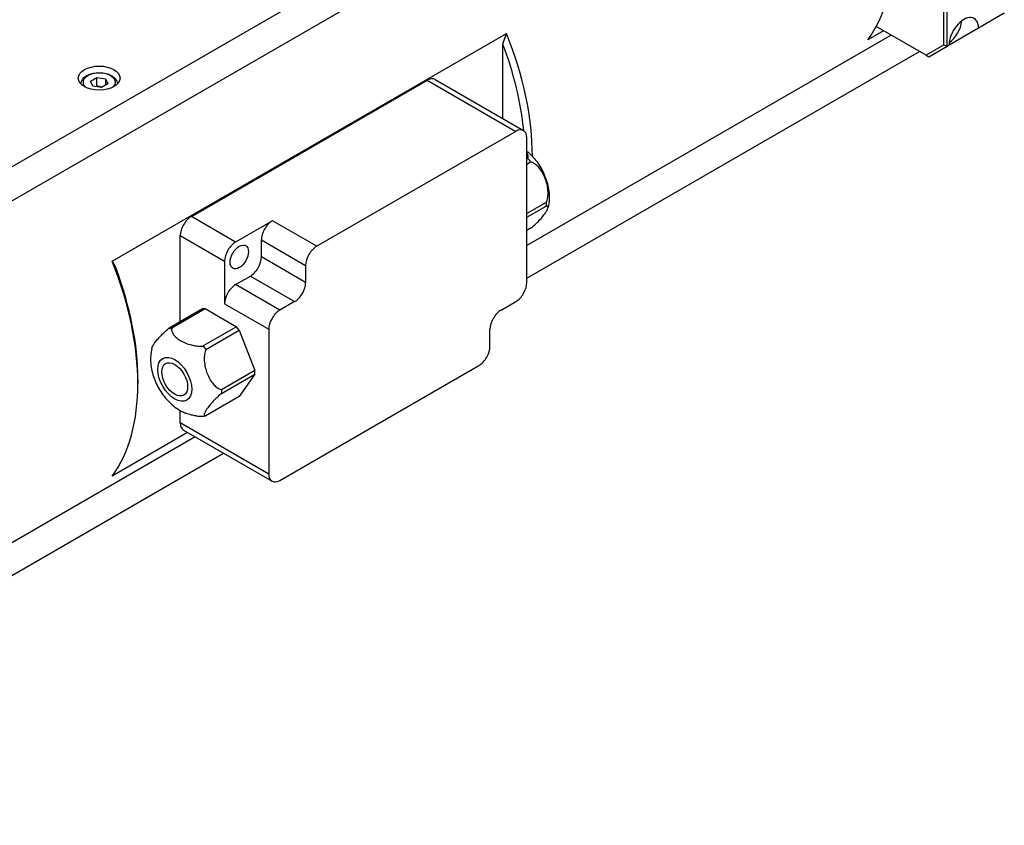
# Model space of a CAD drawing. Extents: x 47048 to 48733, y 3413 to 4601.
# Tile 15 of 22: x 48502 to 48596, y 4298 to 4376. Entities that reach past the tile are written whole.
import ezdxf

# ---------------------------------------------------------------- set-up
doc = ezdxf.new("R2010")
doc.units = 0
doc.header["$LTSCALE"] = 25.4
doc.layers.get('0').update_dxf_attribs({"linetype": 'CONTINUOUS'})

msp = doc.modelspace()

# ---------------------------------------------------------------- linework, layer by layer
for p, q in [((48583.670512, 4409.1516231), (48463.7805573, 4339.9331254)), ((48465.8260255, 4337.8480908), (48584.0947761, 4406.1305857)), ((48590.3880264, 4387.2257886), (48590.3880264, 4373.1062004)), ((48590.7415798, 4373.0216494), (48590.7415798, 4387.3103395)), ((48596.2216574, 4376.1855736), (48593.7467837, 4374.7567046)), ((48584.6388449, 4374.5038236), (48583.1401819, 4373.6385701)), ((48588.7238129, 4372.1453662), (48583.9434154, 4374.90533)), ((48593.7467837, 4374.7567046), (48590.9183565, 4373.1237114)), ((48510.6617369, 4352.4005624), (48548.4919497, 4374.2418459)), ((48585.3663183, 4374.0838166), (48550.4364933, 4353.9170727)), ((48548.1383963, 4366.078424), (48548.1383963, 4373.2208337)), ((48590.3880264, 4373.1062004), (48588.7238129, 4372.1453662)), ((48588.9738129, 4372.0010287), (48590.7415798, 4373.0216494)), ((48590.7415798, 4373.0216494), (48590.3880264, 4373.1062004)), ((48590.9183565, 4373.1237114), (48590.7415798, 4373.0216494)), ((48550.4364933, 4350.7721175), (48588.0899294, 4372.511339)), ((48588.7238129, 4372.1453662), (48588.9738129, 4372.0010287)), ((48508.5877837, 4369.6809484), (48509.2001561, 4370.0345018)), ((48509.2001561, 4369.2180052), (48509.2001561, 4370.0345018)), ((48509.2001561, 4370.0345018), (48510.0366724, 4369.9050923)), ((48510.0366724, 4369.9050923), (48510.0366724, 4369.2927199)), ((48510.0366724, 4369.9050923), (48510.2608163, 4369.4221294)), ((48518.2631348, 4356.6917178), (48540.8905518, 4369.7556631)), ((48540.8905518, 4369.7556631), (48549.3758331, 4364.8566836)), ((48541.6405518, 4369.8299563), (48550.1258331, 4364.9309768)), ((48508.8119276, 4369.1979855), (48508.5877837, 4369.6809484)), ((48509.6484439, 4369.068576), (48508.8119276, 4369.1979855)), ((48510.2608163, 4369.4221294), (48509.6484439, 4369.068576)), ((48549.3758331, 4364.8566836), (48530.28395, 4353.8339797)), ((48550.4364933, 4350.3638693), (48550.4364933, 4364.2443111)), ((48550.535519, 4362.250951), (48550.4364933, 4362.1937785)), ((48550.4364933, 4361.7108156), (48550.8006841, 4361.9210812)), ((48552.303286, 4358.0483498), (48550.4364933, 4356.9705565)), ((48550.4364933, 4356.6170031), (48552.303286, 4357.6947964)), ((48522.5057754, 4354.242228), (48518.2631348, 4356.6917178)), ((48526.0413094, 4356.2834695), (48522.5057754, 4354.242228)), ((48530.28395, 4353.8339797), (48526.0413094, 4356.2834695)), ((48550.8006841, 4355.5571202), (48550.4364933, 4355.3468546)), ((48517.2024746, 4346.6056288), (48517.2024746, 4354.8546005)), ((48517.2024746, 4354.8546005), (48521.4451153, 4352.4051107)), ((48524.9806492, 4354.4463522), (48529.2232899, 4351.9968624)), ((48524.9806492, 4352.813359), (48524.9806492, 4354.4463522)), ((48529.2232899, 4350.3638693), (48524.9806492, 4352.813359)), ((48521.4451153, 4352.4051107), (48521.4451153, 4348.3226278)), ((48529.2232899, 4351.9968624), (48529.2232899, 4350.3638693)), ((48522.5057754, 4350.1597451), (48523.919989, 4350.9762417)), ((48523.919989, 4350.9762417), (48528.1626297, 4348.5267519)), ((48526.7484161, 4347.7102554), (48522.5057754, 4350.1597451)), ((48521.4451153, 4348.3226278), (48525.687756, 4345.8731381)), ((48528.1626297, 4348.5267519), (48526.7484161, 4347.7102554)), ((48547.9616196, 4347.7102554), (48549.3758331, 4348.5267519)), ((48519.3237949, 4347.8303737), (48516.131177, 4345.9871149)), ((48516.3963421, 4346.0107985), (48519.58896, 4347.8540573)), ((48519.58896, 4347.8540573), (48519.3237949, 4347.8303737)), ((48519.58896, 4347.8540573), (48522.5941638, 4346.1190021)), ((48522.5941638, 4346.1190021), (48519.4015459, 4344.2757433)), ((48522.8593288, 4345.7891323), (48522.5941638, 4346.1190021)), ((48519.6667109, 4343.9458734), (48522.8593288, 4345.7891323)), ((48522.8593288, 4345.7891323), (48524.3619307, 4341.9164008)), ((48525.687756, 4345.8731381), (48525.687756, 4331.9926962)), ((48546.9009594, 4344.2401449), (48546.9009594, 4345.8731381)), ((48526.7484161, 4331.3803237), (48545.8402992, 4342.4030276)), ((48524.3619307, 4341.9164008), (48521.1693128, 4340.073142)), ((48521.1693128, 4339.7195886), (48524.3619307, 4341.5628474)), ((48524.3619307, 4341.5628474), (48522.8593288, 4339.4251712)), ((48524.3619307, 4341.5628474), (48524.3619307, 4341.9164008)), ((48513.1366106, 4341.0762206), (48513.1366106, 4340.6679724)), ((48522.8593288, 4339.4251712), (48519.6667109, 4337.5819124)), ((48517.2024746, 4336.8916757), (48517.2024746, 4338.0874335)), ((48525.687756, 4331.9926962), (48517.2024746, 4336.8916757)), ((48517.9082443, 4335.9768934), (48510.6617369, 4331.7931204)), ((48517.5131348, 4336.20501), (48525.9984161, 4331.3060305)), ((48518.6357178, 4335.5568864), (48460.9789419, 4302.2687314)), ((48459.5732719, 4298.3122122), (48521.3593288, 4333.9844088))]:
    msp.add_line(p, q)
for centre, major_axis, start_param, end_param in [((48568.2909395, 4392.5155052), (12.25, -21.2176224), 0.2442986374, 1.3264976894), ((48592.3325701, 4373.940208), (1, 1.7320508), 5.4977871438, 8.6393797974), ((48590.7415798, 4374.8587667), (1, 1.7320508), 4.0614168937, 5.3633610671), ((48533.6427072, 4372.511339), (-12.25, 21.2176224), 3.9244213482, 4.4680903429), ((48533.2891539, 4372.3072149), (12, -20.7846097), 0.9053121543, 1.2907586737), ((48509.4243, 4369.5515389), (-1.55, 0), 2.617211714, 6.8075662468), ((48540.8905518, 4368.5309182), (0.75, 1.2990381), 0, 0.7853981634), ((48549.3758331, 4363.6319387), (0.75, 1.2990381), 5.4977871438, 7.0685834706), ((48518.2631348, 4355.4669729), (-0.75, -1.2990381), 3.926990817, 5.4977871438), ((48526.0413094, 4355.0587246), (0.75, 1.2990381), 0.7853981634, 2.3561944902), ((48522.5057754, 4353.0174831), (0.75, 1.2990381), 0.7853981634, 2.3561944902), ((48530.28395, 4352.6092349), (0.75, 1.2990381), 0.7853981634, 2.3561944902), ((48523.919989, 4352.2009866), (0.75, 1.2990381), 3.926990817, 5.4977871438), ((48495.8124945, 4350.6700555), (12.25, -21.2176224), 0.2442986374, 1.3264976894), ((48496.1660478, 4350.8741796), (-12, 20.7846097), 3.926990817, 4.4323513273), ((48522.5057754, 4348.9350002), (0.75, 1.2990381), 0.7853981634, 2.3561944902), ((48528.1626297, 4349.7514968), (0.75, 1.2990381), 3.926990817, 5.4977871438), ((48549.3758331, 4349.7514968), (-0.75, -1.2990381), 0.7853981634, 2.3561944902), ((48526.7484161, 4346.4855105), (0.75, 1.2990381), 0.7853981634, 2.3561944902), ((48547.9616196, 4346.4855105), (-0.75, -1.2990381), 3.926990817, 5.4977871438), ((48545.8402992, 4343.6277725), (-0.75, -1.2990381), 0.7853981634, 2.3561944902), ((48518.2631348, 4337.5040481), (-0.75, -1.2990381), 5.4977871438, 6.2831853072), ((48526.7484161, 4332.6050686), (-0.75, -1.2990381), 5.4977871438, 7.0685834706)]:
    msp.add_ellipse(centre, major_axis=major_axis, ratio=0.5773502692, start_param=start_param, end_param=end_param)
for centre, major_axis in [((48509.4243, 4369.9597872), (-2, 0)), ((48522.8593288, 4352.813359), (0.625, 1.0825318)), ((48516.6721445, 4341.0762206), (1.15625, -2.0026837)), ((48516.6721445, 4341.0762206), (0.875, -1.5155445))]:
    msp.add_ellipse(centre, major_axis=major_axis, ratio=0.5773502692)
for points, weights in [([(48548.1383963, 4373.2208337), (48548.3078762, 4373.7229163), (48548.4919497, 4374.2418459)], [1, 1.00021283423, 1]), ([(48509.2001561, 4369.2180052), (48509.1602078, 4369.181625), (48509.1225352, 4369.1499343)], [1, 1.01779072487, 1.03148954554]), ([(48509.6851648, 4369.0897769), (48509.4595615, 4369.1145758), (48509.2001561, 4369.2180052)], [1.07507328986, 1.09062147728, 1]), ([(48510.6617369, 4352.4005624), (48510.8458103, 4352.0941825), (48511.0152903, 4351.7877985)], [1, 1.00021283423, 1])]:
    msp.add_rational_spline(points, weights, degree=2)
for points, knots in [([(48507.6744076, 4369.4006579), (48507.6762275, 4369.5056749), (48507.7016499, 4369.6099143), (48507.797988, 4369.8158082), (48507.8738735, 4369.9153969), (48508.0741508, 4370.1032453), (48508.2040164, 4370.1884785), (48508.5015896, 4370.3305836), (48508.6706419, 4370.3862783), (48509.0265135, 4370.4616168), (48509.2131402, 4370.4814691), (48509.5863378, 4370.4845869), (48509.7728275, 4370.4680316), (48510.1295342, 4370.3995906), (48510.2996291, 4370.3476168), (48510.6078412, 4370.2102045), (48510.7458124, 4370.124568), (48510.9697847, 4369.9244459), (48511.0574815, 4369.810241), (48511.1508594, 4369.5935423), (48511.172516, 4369.497397), (48511.1741924, 4369.4006579)], [5.5077918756, 5.5077918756, 5.5077918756, 5.5077918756, 5.7616323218, 5.7616323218, 6.0495624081, 6.0495624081, 6.377514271, 6.377514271, 6.7171291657, 6.7171291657, 7.0541144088, 7.0541144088, 7.3894281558, 7.3894281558, 7.7261497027, 7.7261497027, 8.0657101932, 8.0657101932, 8.3955434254, 8.3955434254, 8.6293750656, 8.6293750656, 8.6293750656, 8.6293750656]), ([(48550.535519, 4362.250951), (48550.5393043, 4362.2633529), (48550.542559, 4362.2755783), (48550.5713287, 4362.3997154), (48550.5567121, 4362.5352922), (48550.4967391, 4362.6971222), (48550.4684623, 4362.7534517), (48550.4359092, 4362.8074021)], [0.75833170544, 0.75833170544, 0.75833170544, 0.75833170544, 0.77084836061, 0.77084836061, 0.88848853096, 0.88848853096, 0.94283350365, 0.94283350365, 0.94283350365, 0.94283350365]), ([(48550.4364933, 4362.9629303), (48550.7964331, 4362.6630192), (48551.1081143, 4362.3248812), (48551.6681428, 4361.5713367), (48551.9108732, 4361.1522546), (48552.2971627, 4360.2658948), (48552.4413297, 4359.7990851), (48552.5985344, 4358.8138095), (48552.6148294, 4358.2932823), (48552.4968402, 4357.658899), (48552.4793943, 4357.5784179), (48552.4590501, 4357.4973737)], [3.3596632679, 3.3596632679, 3.3596632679, 3.3596632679, 3.7286329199, 3.7286329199, 4.1204049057, 4.1204049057, 4.5121768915, 4.5121768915, 4.9039488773, 4.9039488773, 4.9603472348, 4.9603472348, 4.9603472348, 4.9603472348]), ([(48550.8006841, 4361.9210812), (48550.7630184, 4361.9817885), (48550.7212979, 4362.0399061), (48550.6369404, 4362.1448482), (48550.5883936, 4362.1990246), (48550.535519, 4362.250951)], [0.513905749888, 0.513905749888, 0.513905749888, 0.513905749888, 0.55523231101, 0.55523231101, 0.596558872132, 0.596558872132, 0.596558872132, 0.596558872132]), ([(48552.303286, 4358.0483498), (48552.3114951, 4358.0670453), (48552.3192299, 4358.0856442), (48552.3945601, 4358.2760207), (48552.4423041, 4358.5003148), (48552.4723632, 4358.839121), (48552.4727089, 4359.015414), (48552.4494934, 4359.3559371), (48552.4175562, 4359.5657783), (48552.3216795, 4359.9756959), (48552.257964, 4360.1758448), (48552.1207289, 4360.5295478), (48552.0342336, 4360.7165448), (48551.8351396, 4361.0668698), (48551.722353, 4361.2300326), (48551.521188, 4361.4678165), (48551.4092036, 4361.5792556), (48551.1753524, 4361.7656932), (48551.0028871, 4361.8628495), (48550.8344358, 4361.9124786), (48550.8177409, 4361.916973), (48550.8006841, 4361.9210812)], [0.75833170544, 0.75833170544, 0.75833170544, 0.75833170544, 0.77084836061, 0.77084836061, 0.88848853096, 0.88848853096, 0.97685627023, 0.97685627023, 1.09330413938, 1.09330413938, 1.20975200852, 1.20975200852, 1.32619987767, 1.32619987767, 1.44264774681, 1.44264774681, 1.53101548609, 1.53101548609, 1.64865565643, 1.64865565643, 1.6611723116, 1.6611723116, 1.6611723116, 1.6611723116]), ([(48550.8006841, 4355.5571202), (48550.8177409, 4355.5707075), (48550.8344358, 4355.5841333), (48551.0028871, 4355.7207462), (48551.1753524, 4355.8730325), (48551.4092036, 4356.0941793), (48551.521188, 4356.2060176), (48551.722353, 4356.4169946), (48551.8351396, 4356.5432794), (48552.0342336, 4356.7828957), (48552.1207289, 4356.8963203), (48552.257964, 4357.0915578), (48552.3216795, 4357.1918306), (48552.4175562, 4357.3718542), (48552.4494934, 4357.4514607), (48552.4727089, 4357.5596985), (48552.4723632, 4357.6066829), (48552.4423041, 4357.6754611), (48552.3945601, 4357.7006095), (48552.3192299, 4357.6964751), (48552.3114951, 4357.6957964), (48552.303286, 4357.6947964)], [0.75833170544, 0.75833170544, 0.75833170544, 0.75833170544, 0.77084836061, 0.77084836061, 0.88848853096, 0.88848853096, 0.97685627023, 0.97685627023, 1.09330413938, 1.09330413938, 1.20975200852, 1.20975200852, 1.32619987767, 1.32619987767, 1.44264774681, 1.44264774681, 1.53101548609, 1.53101548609, 1.64865565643, 1.64865565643, 1.6611723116, 1.6611723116, 1.6611723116, 1.6611723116]), ([(48552.303286, 4357.6947964), (48552.3108904, 4357.759547), (48552.3143036, 4357.8216958), (48552.3143036, 4357.9341724), (48552.3108904, 4357.99238), (48552.303286, 4358.0483498)], [0.513905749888, 0.513905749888, 0.513905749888, 0.513905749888, 0.55523231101, 0.55523231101, 0.596558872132, 0.596558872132, 0.596558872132, 0.596558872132]), ([(48514.4728269, 4344.0468727), (48514.4877605, 4344.1060148), (48514.5182701, 4344.1798261), (48514.6101816, 4344.3524045), (48514.6738971, 4344.4526772), (48514.8111322, 4344.6479148), (48514.8976275, 4344.7613394), (48515.0967215, 4345.0009557), (48515.2095081, 4345.1272405), (48515.4106731, 4345.3382175), (48515.5226575, 4345.4500558), (48515.7565088, 4345.6712026), (48515.928974, 4345.8234889), (48516.0974253, 4345.9601018), (48516.1141202, 4345.9735276), (48516.131177, 4345.9871149)], [0.98648818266, 0.98648818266, 0.98648818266, 0.98648818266, 1.09330413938, 1.09330413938, 1.20975200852, 1.20975200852, 1.32619987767, 1.32619987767, 1.44264774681, 1.44264774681, 1.53101548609, 1.53101548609, 1.64865565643, 1.64865565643, 1.6611723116, 1.6611723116, 1.6611723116, 1.6611723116]), ([(48516.131177, 4345.9871149), (48516.1688427, 4345.9867678), (48516.2105632, 4345.9888284), (48516.2949207, 4345.9963629), (48516.3434675, 4346.0023647), (48516.3963421, 4346.0107985)], [0.513905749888, 0.513905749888, 0.513905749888, 0.513905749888, 0.55523231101, 0.55523231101, 0.596558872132, 0.596558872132, 0.596558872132, 0.596558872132]), ([(48516.3963421, 4346.0107985), (48516.3925568, 4345.9983966), (48516.3893021, 4345.9861712), (48516.3605324, 4345.8620341), (48516.3751491, 4345.7264573), (48516.4469861, 4345.5326135), (48516.5024597, 4345.4357319), (48516.6378655, 4345.2548162), (48516.7421645, 4345.1479207), (48516.9855265, 4344.947823), (48517.1243474, 4344.8545228), (48517.3988177, 4344.6960573), (48517.5604184, 4344.6159091), (48517.9069977, 4344.4754039), (48518.0921462, 4344.4151868), (48518.4055014, 4344.3370103), (48518.5733052, 4344.3049826), (48518.9090525, 4344.2635075), (48519.1438784, 4344.2550685), (48519.3588902, 4344.2716787), (48519.3800652, 4344.2735578), (48519.4015459, 4344.2757433)], [0.75833170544, 0.75833170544, 0.75833170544, 0.75833170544, 0.77084836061, 0.77084836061, 0.88848853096, 0.88848853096, 0.97685627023, 0.97685627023, 1.09330413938, 1.09330413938, 1.20975200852, 1.20975200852, 1.32619987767, 1.32619987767, 1.44264774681, 1.44264774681, 1.53101548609, 1.53101548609, 1.64865565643, 1.64865565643, 1.6611723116, 1.6611723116, 1.6611723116, 1.6611723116]), ([(48519.4015459, 4344.2757433), (48519.4392116, 4344.215036), (48519.4809321, 4344.1569184), (48519.5652896, 4344.0519763), (48519.6138364, 4343.9977998), (48519.6667109, 4343.9458734)], [0.513905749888, 0.513905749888, 0.513905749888, 0.513905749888, 0.55523231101, 0.55523231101, 0.596558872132, 0.596558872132, 0.596558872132, 0.596558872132]), ([(48514.472811, 4344.0468614), (48514.3650422, 4343.617548), (48514.3364267, 4343.2060549), (48514.3752258, 4342.3024838), (48514.4749633, 4341.8207684), (48514.7789055, 4340.8998542), (48514.9852227, 4340.4611981), (48515.4898218, 4339.638919), (48515.7877989, 4339.2554692), (48516.482184, 4338.5644043), (48516.8777036, 4338.254819), (48517.461667, 4337.9477271), (48517.5807004, 4337.8914326), (48517.7048088, 4337.8399892)], [4.464430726, 4.464430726, 4.464430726, 4.464430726, 4.7631881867, 4.7631881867, 5.1524184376, 5.1524184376, 5.5441904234, 5.5441904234, 5.9359624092, 5.9359624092, 6.327734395, 6.327734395, 6.4232906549, 6.4232906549, 6.4232906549, 6.4232906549]), ([(48519.6667109, 4343.9458734), (48519.6585018, 4343.9271779), (48519.6507671, 4343.908579), (48519.5754368, 4343.7182026), (48519.5276928, 4343.4939084), (48519.4976338, 4343.1551022), (48519.497288, 4342.9788092), (48519.5205035, 4342.6382861), (48519.5524407, 4342.428445), (48519.6483174, 4342.0185273), (48519.7120329, 4341.8183784), (48519.849268, 4341.4646754), (48519.9357633, 4341.2776785), (48520.1348573, 4340.9273534), (48520.2476439, 4340.7641907), (48520.4488089, 4340.5264067), (48520.5607933, 4340.4149676), (48520.7946446, 4340.22853), (48520.9671098, 4340.1313738), (48521.1355611, 4340.0817447), (48521.152256, 4340.0772502), (48521.1693128, 4340.073142)], [0.75833170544, 0.75833170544, 0.75833170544, 0.75833170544, 0.77084836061, 0.77084836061, 0.88848853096, 0.88848853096, 0.97685627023, 0.97685627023, 1.09330413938, 1.09330413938, 1.20975200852, 1.20975200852, 1.32619987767, 1.32619987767, 1.44264774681, 1.44264774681, 1.53101548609, 1.53101548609, 1.64865565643, 1.64865565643, 1.6611723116, 1.6611723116, 1.6611723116, 1.6611723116]), ([(48521.1693128, 4339.7195886), (48521.152256, 4339.7060013), (48521.1355611, 4339.6925756), (48520.9671098, 4339.5559626), (48520.7946446, 4339.4036763), (48520.5607933, 4339.1825295), (48520.4488089, 4339.0706912), (48520.2476439, 4338.8597142), (48520.1348573, 4338.7334294), (48519.9357633, 4338.4938131), (48519.849268, 4338.3803885), (48519.7120329, 4338.185151), (48519.6483174, 4338.0848783), (48519.5524407, 4337.9048546), (48519.5205035, 4337.8252482), (48519.497288, 4337.7170103), (48519.4976338, 4337.6700259), (48519.5276928, 4337.6012478), (48519.5754368, 4337.5760993), (48519.6507671, 4337.5802337), (48519.6585018, 4337.5809124), (48519.6667109, 4337.5819124)], [0.75833170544, 0.75833170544, 0.75833170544, 0.75833170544, 0.77084836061, 0.77084836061, 0.88848853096, 0.88848853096, 0.97685627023, 0.97685627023, 1.09330413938, 1.09330413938, 1.20975200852, 1.20975200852, 1.32619987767, 1.32619987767, 1.44264774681, 1.44264774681, 1.53101548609, 1.53101548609, 1.64865565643, 1.64865565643, 1.6611723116, 1.6611723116, 1.6611723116, 1.6611723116]), ([(48521.1693128, 4340.073142), (48521.1617084, 4340.0083914), (48521.1582953, 4339.9462426), (48521.1582953, 4339.833766), (48521.1617084, 4339.7755584), (48521.1693128, 4339.7195886)], [0.513905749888, 0.513905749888, 0.513905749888, 0.513905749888, 0.55523231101, 0.55523231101, 0.596558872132, 0.596558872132, 0.596558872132, 0.596558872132]), ([(48518.772394, 4337.5634167), (48518.753704, 4337.5653647), (48518.7353246, 4337.5674538), (48518.5733052, 4337.5874682), (48518.4055014, 4337.6194959), (48518.0921462, 4337.6976724), (48517.9069977, 4337.7578895), (48517.7240391, 4337.8320619), (48517.7144065, 4337.8360126), (48517.7048126, 4337.8399922)], [0.87744438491, 0.87744438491, 0.87744438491, 0.87744438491, 0.88848853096, 0.88848853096, 0.97685627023, 0.97685627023, 1.09330413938, 1.09330413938, 1.09980152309, 1.09980152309, 1.09980152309, 1.09980152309]), ([(48518.7723634, 4337.5633188), (48518.8254139, 4337.5576162), (48518.8791141, 4337.5530322), (48518.9877388, 4337.5462912), (48519.0426635, 4337.5441345), (48519.1536285, 4337.5424422), (48519.2096689, 4337.5429068), (48519.3227191, 4337.5466485), (48519.3797288, 4337.5499259), (48519.4945305, 4337.5594751), (48519.5523224, 4337.5657472), (48519.6103909, 4337.5735984)], [0.38644768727, 0.38644768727, 0.38644768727, 0.38644768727, 0.4197367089, 0.4197367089, 0.45302573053, 0.45302573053, 0.48631475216, 0.48631475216, 0.51960377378, 0.51960377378, 0.55289279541, 0.55289279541, 0.55289279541, 0.55289279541])]:
    msp.add_open_spline(points, degree=3, knots=knots)
msp.add_open_spline([(48519.6667109, 4337.5819124), (48519.6473276, 4337.5788207), (48519.6285259, 4337.5760558), (48519.6104063, 4337.573608)], degree=3)

doc.saveas('drawing.dxf')
